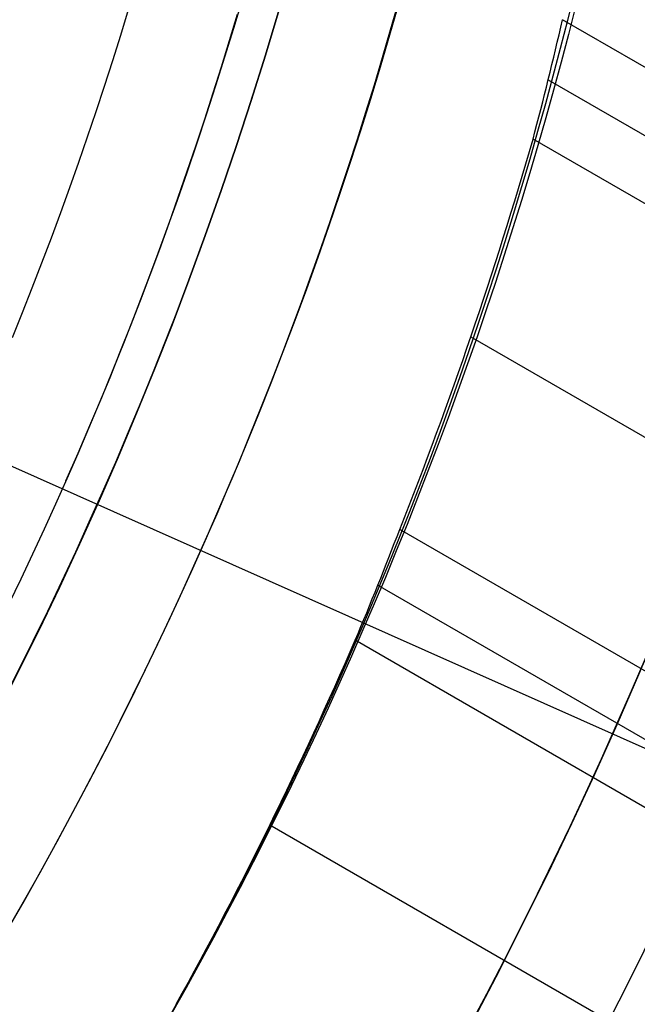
# Model space of a CAD drawing. Extents: x 19499 to 20475, y -6718 to -5871.
# Tile 44 of 60: x 20033.54 to 20041.66, y -6429.19 to -6416.25. Entities that reach past the tile are written whole.
import ezdxf

# ---------------------------------------------------------------- set-up
doc = ezdxf.new("R2010")
doc.units = 0
doc.layers.get('0').update_dxf_attribs({"linetype": 'CONTINUOUS'})
doc.layers.add('BLANCO_METALICO', color=7, linetype='CONTINUOUS')
doc.layers.add('COLOR', color=7, linetype='CONTINUOUS')

msp = doc.modelspace()

# ---------------------------------------------------------------- linework, layer by layer
for p, q in [((20452.96890354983, -6654.283767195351, 61.05514380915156), (20040.67939979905, -6416.248311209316, 61.05514380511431)), ((20040.49178077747, -6417.036754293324, 61.47808729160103), (20452.58059292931, -6654.956340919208, 61.47808729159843)), ((20452.19228230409, -6655.628914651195, 61.90103077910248), (20040.29174887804, -6417.818030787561, 61.90103077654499)), ((20039.47408409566, -6420.416806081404, 62.27136403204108), (20450.86256340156, -6657.932055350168, 62.27136403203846)), ((20032.84065805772, -6421.848807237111, 103.0882296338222), (20052.03060002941, -6430.392719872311, 89.05580518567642)), ((20449.53284449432, -6660.235196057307, 62.64169728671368), (20038.53930564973, -6422.947965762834, 62.64169728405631)), ((20038.25268527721, -6423.679250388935, 63.06464077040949), (20449.14453387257, -6660.907769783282, 63.0646407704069)), ((20448.7562232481, -6661.580343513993, 63.48758425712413), (20037.95455619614, -6424.403890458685, 63.48758425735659)), ((20036.83385633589, -6426.827708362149, 63.85791751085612), (20447.42650434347, -6663.883484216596, 63.8579175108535))]:
    msp.add_line(p, q)
at = {"extrusion": (0.112475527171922, 0.1948133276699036, 0.974370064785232)}
msp.add_lwpolyline([(-20545.72119684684, -4382.985045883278), (-20546.23174644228, -4382.676077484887), (-20546.74029225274, -4382.36241276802), (-20547.24677385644, -4382.044070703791), (-20547.75113102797, -4381.721071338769), (-20548.25330376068, -4381.393435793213), (-20548.75323228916, -4381.06118625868), (-20549.25085711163, -4380.724345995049), (-20549.74611901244, -4380.382939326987), (-20550.23895908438, -4380.036991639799), (-20550.72931875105, -4379.686529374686), (-20551.21713978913, -4379.331580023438), (-20551.70236435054, -4378.972172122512), (-20552.1849349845, -4378.608335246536), (-20552.66479465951, -4378.240100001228), (-20553.14188678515, -4377.867498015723), (-20553.6161552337, -4377.490561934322), (-20554.08754436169, -4377.109325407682), (-20554.55599903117, -4376.723823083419), (-20555.02146463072, -4376.334090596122), (-20555.48388709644, -4375.940164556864), (-20555.9432129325, -4375.542082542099), (-20556.3993892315, -4375.139883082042), (-20556.85236369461, -4374.73360564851), (-20557.30208465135, -4374.323290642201), (-20557.7485010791, -4373.908979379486), (-20558.19156262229, -4373.490714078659), (-20558.63121961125, -4373.068537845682), (-20559.06742308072, -4372.642494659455), (-20559.50012478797, -4372.212629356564), (-20559.92927723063, -4371.778987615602), (-20560.35483366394, -4371.341615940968), (-20560.77674811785, -4370.900561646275), (-20561.1949754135, -4370.455872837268), (-20561.60947117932, -4370.007598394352), (-20562.02019186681, -4369.555787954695), (-20562.42709476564, -4369.100491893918), (-20562.83013801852, -4368.641761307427), (-20563.22928063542, -4368.179647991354), (-20563.6244825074, -4367.71420442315), (-20564.0157044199, -4367.245483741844), (-20564.40290806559, -4366.773539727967), (-20564.78605605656, -4366.298426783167), (-20565.16511193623, -4365.820199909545), (-20565.54004019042, -4365.338914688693), (-20565.91080625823, -4364.854627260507), (-20566.27737654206, -4364.36739430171), (-20566.63971841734, -4363.877273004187), (-20566.99780024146, -4363.384321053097), (-20567.3515913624, -4362.888596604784), (-20567.70106212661, -4362.390158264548), (-20568.0461838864, -4361.889065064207), (-20568.38692900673, -4361.38537643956), (-20568.72327087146, -4360.879152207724), (-20569.05518388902, -4360.370452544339), (-20569.38264349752, -4359.85933796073), (-20569.70562616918, -4359.345869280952), (-20570.02410941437, -4358.830107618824), (-20570.33807178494, -4358.312114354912), (-20570.64749287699, -4357.791951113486), (-20570.9523533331, -4357.269679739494), (-20571.25263484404, -4356.745362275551), (-20571.54832014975, -4356.219060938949), (-20571.83939303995, -4355.690838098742), (-20572.12583835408, -4355.160756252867), (-20572.40764198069, -4354.628878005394), (-20572.68479085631, -4354.095266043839), (-20572.95727296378, -4353.559983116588), (-20573.22507732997, -4353.023092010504), (-20573.48819402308, -4352.48465552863), (-20573.74661414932, -4351.944736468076), (-20574.00032984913, -4351.403397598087), (-20574.24933429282, -4350.86070163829), (-20574.49362167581, -4350.316711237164), (-20574.73318721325, -4349.771488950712), (-20574.96802713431, -4349.22509722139), (-20575.19813867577, -4348.677598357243), (-20575.42352007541, -4348.129054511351), (-20575.64417056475, -4347.579527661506), (-20575.86009036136, -4347.029079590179), (-20576.07128066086, -4346.477771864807), (-20576.27774362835, -4345.925665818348), (-20576.47948238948, -4345.372822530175), (-20576.67650102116, -4344.819302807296), (-20576.86880454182, -4344.265167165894), (-20577.05639890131, -4343.710475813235), (-20577.23929097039, -4343.155288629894), (-20577.41748852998, -4342.599665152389), (-20577.59100025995, -4342.043664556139), (-20577.7598357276, -4341.487345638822), (-20577.92400537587, -4340.930766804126), (-20578.08352051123, -4340.373986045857), (-20578.23839329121, -4339.817060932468), (-20578.38863671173, -4339.260048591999), (-20578.53426459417, -4338.703005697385), (-20578.67529157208, -4338.145988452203), (-20578.81173307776, -4337.589052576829), (-20578.94360532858, -4337.032253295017), (-20579.07092531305, -4336.475645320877), (-20579.19371077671, -4335.919282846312), (-20579.31198020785, -4335.363219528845), (-20579.42575282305, -4334.807508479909), (-20579.53504855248, -4334.252202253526), (-20579.63988802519, -4333.697352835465), (-20579.7402925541, -4333.143011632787), (-20579.83628412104, -4332.589229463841), (-20579.92788536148, -4332.036056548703), (-20580.01511954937, -4331.483542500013), (-20580.09801058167, -4330.931736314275), (-20580.17658296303, -4330.380686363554), (-20580.25086179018, -4329.830440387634), (-20580.32087273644, -4329.281045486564), (-20580.38664203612, -4328.732548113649), (-20580.44819646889, -4328.184994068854), (-20580.50556334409, -4327.638428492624), (-20580.55877048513, -4327.092895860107), (-20580.60784621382, -4326.548439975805), (-20580.6528193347, -4326.00510396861), (-20580.69371911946, -4325.462930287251), (-20580.73057529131, -4324.921960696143), (-20580.76341800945, -4324.382236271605), (-20580.79227785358, -4323.843797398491), (-20580.81718580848, -4323.306683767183), (-20580.83817324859, -4322.770934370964), (-20580.85527192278, -4322.236587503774), (-20580.8685139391, -4321.703680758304), (-20580.87793174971, -4321.172251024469), (-20580.88355813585, -4320.642334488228), (-20580.88542619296, -4320.113966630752), (-20580.88362697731, -4319.595425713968), (-20580.87820832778, -4319.075392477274), (-20580.86913895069, -4318.553900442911), (-20580.85638784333, -4318.030983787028), (-20580.83992430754, -4317.506677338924), (-20580.81971796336, -4316.981016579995), (-20580.79573876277, -4316.454037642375), (-20580.76795700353, -4315.925777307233), (-20580.73634334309, -4315.396273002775), (-20580.70086881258, -4314.865562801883), (-20580.66150483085, -4314.333685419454), (-20580.61822321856, -4313.800680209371), (-20580.57099621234, -4313.266587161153), (-20580.51979647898, -4312.731446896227), (-20580.46459712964, -4312.195300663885), (-20580.40537173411, -4311.658190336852), (-20580.34209433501, -4311.120158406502), (-20580.2747394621, -4310.58124797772), (-20580.20328214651, -4310.041502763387), (-20580.12769793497, -4309.500967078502), (-20580.04796290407, -4308.959685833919), (-20579.96405367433, -4308.417704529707), (-20579.87594742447, -4307.875069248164), (-20579.78362190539, -4307.331826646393), (-20579.6870554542, -4306.788023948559), (-20579.5862270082, -4306.243708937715), (-20579.48111611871, -4305.698929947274), (-20579.3717029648, -4305.153735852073), (-20579.25796836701, -4304.608176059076), (-20579.1398938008, -4304.062300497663), (-20579.01746141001, -4303.516159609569), (-20578.89065402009, -4302.969804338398), (-20578.75945515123, -4302.4232861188), (-20578.62384903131, -4301.876656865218), (-20578.48382060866, -4301.329968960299), (-20578.33935556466, -4300.783275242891), (-20578.19044032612, -4300.23662899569), (-20578.03706207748, -4299.690083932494), (-20577.87920877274, -4299.143694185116), (-20577.71686914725, -4298.597514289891), (-20577.55003272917, -4298.051599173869), (-20577.37868985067, -4297.506004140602), (-20577.20283165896, -4296.960784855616), (-20577.02245012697, -4296.415997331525), (-20576.83753806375, -4295.871697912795), (-20576.64808912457, -4295.327943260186), (-20576.45409782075, -4294.784790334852), (-20576.25555952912, -4294.242296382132), (-20576.05247050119, -4293.700518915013), (-20575.84482787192, -4293.159515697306), (-20575.63262966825, -4292.619344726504), (-20575.41587481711, -4292.080064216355), (-20575.19456315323, -4291.54173257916), (-20574.96869542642, -4291.004408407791), (-20574.73827330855, -4290.468150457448), (-20574.50329940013, -4289.933017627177), (-20574.26377723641, -4289.399068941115), (-20574.01971129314, -4288.866363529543), (-20573.77110699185, -4288.334960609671), (-20573.51797070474, -4287.804919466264), (-20573.26030975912, -4287.276299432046), (-20572.99813244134, -4286.749159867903), (-20572.73144800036, -4286.22356014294), (-20572.46026665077, -4285.699559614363), (-20572.18459957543, -4285.177217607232), (-20571.90445892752, -4284.656593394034), (-20571.61985783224, -4284.137746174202), (-20571.33081038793, -4283.62073505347), (-20571.0373316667, -4283.105619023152), (-20570.73943771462, -4282.592456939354), (-20570.43714555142, -4282.081307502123), (-20570.13047316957, -4281.572229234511), (-20569.819439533, -4281.065280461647), (-20569.50406457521, -4280.560519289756), (-20569.18436919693, -4280.058003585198), (-20568.86037526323, -4279.55779095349), (-20568.53210560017, -4279.059938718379), (-20568.19958399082, -4278.564503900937), (-20567.86283517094, -4278.071543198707), (-20567.52188482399, -4277.581112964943), (-20567.1767595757, -4277.093269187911), (-20566.82748698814, -4276.608067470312), (-20566.47409555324, -4276.125563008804), (-20566.11661468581, -4275.645810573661), (-20565.75507471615, -4275.168864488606), (-20565.38950688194, -4274.694778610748), (-20565.0199433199, -4274.223606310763), (-20564.64641705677, -4273.755400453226), (-20564.26896199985, -4273.290213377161), (-20563.88761292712, -4272.828096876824), (-20563.50240547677, -4272.369102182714), (-20563.11337613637, -4271.913279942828), (-20562.72056223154, -4271.460680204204), (-20562.3240019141, -4271.011352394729), (-20561.92373414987, -4270.565345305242), (-20561.51979870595, -4270.122707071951), (-20561.11223613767, -4269.683485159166), (-20560.70108777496, -4269.247726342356), (-20560.28639570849, -4268.815476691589), (-20559.86820277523, -4268.386781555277), (-20559.44655254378, -4267.96168554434), (-20559.0214892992, -4267.540232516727), (-20558.5930580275, -4267.122465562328), (-20558.16130439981, -4266.708426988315), (-20557.72627475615, -4266.298158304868), (-20557.28801608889, -4265.891700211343), (-20556.8465760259, -4265.489092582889), (-20556.40200281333, -4265.090374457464), (-20555.95434529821, -4264.695584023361), (-20555.50365291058, -4264.304758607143), (-20555.04997564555, -4263.917934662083), (-20554.59336404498, -4263.535147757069), (-20554.13386917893, -4263.156432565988), (-20553.67154262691, -4262.781822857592), (-20553.20643645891, -4262.411351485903), (-20552.7386032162, -4262.045050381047), (-20552.26809589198, -4261.682950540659), (-20551.79496791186, -4261.325082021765), (-20551.31927311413, -4260.971473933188), (-20550.84106572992, -4260.622154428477), (-20550.36040036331, -4260.277150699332), (-20549.87733197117, -4259.936488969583), (-20549.39191584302, -4259.600194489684), (-20548.90420758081, -4259.268291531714), (-20548.41426307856, -4258.940803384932), (-20547.92213850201, -4258.617752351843), (-20547.42789026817, -4258.299159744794), (-20546.93157502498, -4257.9850458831)], dxfattribs=at)
at = {"extrusion": (0.112475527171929, 0.1948133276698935, 0.9743700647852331)}
msp.add_lwpolyline([(-20544.81033906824, -4257.985045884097), (-20545.33140868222, -4258.289837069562), (-20545.85052834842, -4258.599487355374), (-20546.36763479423, -4258.913978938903), (-20546.88266491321, -4259.233292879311), (-20547.39555578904, -4259.557409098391), (-20547.90624471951, -4259.886306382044), (-20548.41466924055, -4260.219962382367), (-20548.9207671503, -4260.558353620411), (-20549.42447653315, -4260.901455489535), (-20549.92573578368, -4261.249242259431), (-20550.42448363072, -4261.60168708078), (-20550.92065916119, -4261.958761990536), (-20551.41420184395, -4262.320437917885), (-20551.90505155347, -4262.686684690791), (-20552.39314859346, -4263.057471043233), (-20552.87843372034, -4263.432764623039), (-20553.3608481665, -4263.812532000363), (-20553.84033366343, -4264.196738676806), (-20554.31683246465, -4264.585349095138), (-20554.79028736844, -4264.978326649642), (-20555.26064174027, -4265.375633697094), (-20555.72783953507, -4265.777231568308), (-20556.19182531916, -4266.183080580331), (-20556.65254429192, -4266.593140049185), (-20557.10994230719, -4267.007368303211), (-20557.56396589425, -4267.425722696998), (-20558.01456227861, -4267.848159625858), (-20558.46167940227, -4268.274634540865), (-20558.90526594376, -4268.705101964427), (-20559.34527133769, -4269.139515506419), (-20559.78164579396, -4269.577827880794), (-20560.21434031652, -4270.019990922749), (-20560.64330672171, -4270.465955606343), (-20561.06849765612, -4270.915672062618), (-20561.48986661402, -4271.369089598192), (-20561.90736795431, -4271.82615671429), (-20562.32095691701, -4272.286821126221), (-20562.73058963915, -4272.751029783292), (-20563.13622317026, -4273.218728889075), (-20563.53781548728, -4273.689863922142), (-20563.93532550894, -4274.164379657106), (-20564.3287131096, -4274.642220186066), (-20564.71793913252, -4275.123328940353), (-20565.10296540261, -4275.607648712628), (-20565.48375473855, -4276.095121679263), (-20565.86027096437, -4276.58568942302), (-20566.23247892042, -4277.079292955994), (-20566.60034447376, -4277.575872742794), (-20566.96383452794, -4278.075368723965), (-20567.32291703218, -4278.577720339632), (-20567.67756098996, -4279.082866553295), (-20568.02773646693, -4279.590745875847), (-20568.37341459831, -4280.101296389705), (-20568.71456759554, -4280.61445577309), (-20569.05116875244, -4281.13016132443), (-20569.38319245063, -4281.648349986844), (-20569.71061416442, -4282.168958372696), (-20570.033410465, -4282.691922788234), (-20570.35155902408, -4283.217179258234), (-20570.66503861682, -4283.744663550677), (-20570.97382912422, -4284.27431120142), (-20571.27791153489, -4284.806057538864), (-20571.57726794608, -4285.339837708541), (-20571.8718815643, -4285.875586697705), (-20572.16173670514, -4286.413239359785), (-20572.44681879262, -4286.952730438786), (-20572.72711435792, -4287.493994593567), (-20573.00261103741, -4288.036966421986), (-20573.27329757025, -4288.581580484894), (-20573.53916379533, -4289.127771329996), (-20573.80020064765, -4289.675473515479), (-20574.0564001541, -4290.224621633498), (-20574.3077554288, -4290.775150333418), (-20574.55426066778, -4291.326994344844), (-20574.79591114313, -4291.880088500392), (-20575.03270319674, -4292.434367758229), (-20575.26463423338, -4292.989767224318), (-20575.49170271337, -4293.546222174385), (-20575.71390814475, -4294.103668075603), (-20575.93125107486, -4294.662040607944), (-20576.14373308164, -4295.22127568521), (-20576.35135676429, -4295.781309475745), (-20576.55412573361, -4296.342078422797), (-20576.75204460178, -4296.903519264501), (-20576.94511897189, -4297.465569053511), (-20577.1333554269, -4298.02816517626), (-20577.31676151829, -4298.59124537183), (-20577.49534575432, -4299.15474775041), (-20577.66911758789, -4299.718610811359), (-20577.83808740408, -4300.282773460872), (-20578.00226650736, -4300.847175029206), (-20578.16166710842, -4301.411755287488), (-20578.31630231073, -4301.976454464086), (-20578.4661860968, -4302.541213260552), (-20578.61133331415, -4303.105972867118), (-20578.75175966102, -4303.670674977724), (-20578.88748167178, -4304.235261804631), (-20579.01851670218, -4304.799676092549), (-20579.1448829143, -4305.363861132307), (-20579.26659926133, -4305.927760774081), (-20579.38368547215, -4306.491319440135), (-20579.49616203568, -4307.054482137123), (-20579.60405018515, -4307.617194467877), (-20579.70737188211, -4308.179402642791), (-20579.80614980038, -4308.741053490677), (-20579.90040730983, -4309.302094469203), (-20579.99016846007, -4309.862473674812), (-20580.07545796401, -4310.422139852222), (-20580.15630118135, -4310.981042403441), (-20580.232724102, -4311.539131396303), (-20580.30475332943, -4312.09635757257), (-20580.37241606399, -4312.652672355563), (-20580.43574008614, -4313.20802785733), (-20580.49475373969, -4313.762376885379), (-20580.54948591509, -4314.315672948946), (-20580.59996603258, -4314.867870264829), (-20580.64622402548, -4315.418923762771), (-20580.68829032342, -4315.968789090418), (-20580.72619583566, -4316.517422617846), (-20580.75997193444, -4317.064781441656), (-20580.78965043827, -4317.610823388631), (-20580.81526359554, -4318.15550701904), (-20580.83684406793, -4318.698791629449), (-20580.85442491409, -4319.240637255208), (-20580.8680395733, -4319.781004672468), (-20580.87772184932, -4320.319855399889), (-20580.88350589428, -4320.857151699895), (-20580.88542619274, -4321.392856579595), (-20580.88367452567, -4321.904499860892), (-20580.87839934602, -4322.417596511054), (-20580.86957058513, -4322.932114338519), (-20580.85715844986, -4323.448020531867), (-20580.84113343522, -4323.965281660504), (-20580.82146633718, -4324.483863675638), (-20580.79812826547, -4325.003731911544), (-20580.77109065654, -4325.524851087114), (-20580.74032528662, -4326.047185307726), (-20580.70580428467, -4326.570698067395), (-20580.66750014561, -4327.095352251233), (-20580.6253857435, -4327.621110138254), (-20580.57943434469, -4328.147933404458), (-20580.5296196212, -4328.675783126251), (-20580.47591566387, -4329.204619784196), (-20580.41829699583, -4329.734403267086), (-20580.3567385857, -4330.265092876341), (-20580.29121586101, -4330.796647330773), (-20580.22170472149, -4331.32902477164), (-20580.14818155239, -4331.862182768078), (-20580.07062323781, -4332.396078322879), (-20579.98900717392, -4332.930667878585), (-20579.90331128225, -4333.465907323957), (-20579.81351402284, -4334.00175200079), (-20579.71959440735, -4334.538156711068), (-20579.62153201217, -4335.075075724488), (-20579.51930699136, -4335.612462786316), (-20579.41290008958, -4336.150271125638), (-20579.30229265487, -4336.688453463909), (-20579.18746665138, -4337.226962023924), (-20579.0684046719, -4337.765748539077), (-20578.94508995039, -4338.30476426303), (-20578.81750637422, -4338.843959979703), (-20578.68563849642, -4339.383286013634), (-20578.54947154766, -4339.922692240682), (-20578.4089914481, -4340.462128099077), (-20578.26418481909, -4341.001542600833), (-20578.11503899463, -4341.540884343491), (-20577.96154203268, -4342.080101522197), (-20577.80368272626, -4342.619141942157), (-20577.64145061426, -4343.157953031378), (-20577.47483599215, -4343.696481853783), (-20577.30382992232, -4344.234675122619), (-20577.12842424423, -4344.772479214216), (-20576.94861158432, -4345.309840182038), (-20576.76438536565, -4345.84670377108), (-20576.5757398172, -4346.383015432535), (-20576.38266998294, -4346.918720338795), (-20576.18517173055, -4347.453763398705), (-20575.98324175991, -4347.988089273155), (-20575.77687761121, -4348.521642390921), (-20575.56607767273, -4349.05436696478), (-20575.35084118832, -4349.586207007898), (-20575.1311682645, -4350.117106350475), (-20574.90705987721, -4350.647008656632), (-20574.67851787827, -4351.175857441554), (-20574.44554500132, -4351.703596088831), (-20574.20814486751, -4352.230167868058), (-20573.96632199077, -4352.755515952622), (-20573.72008178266, -4353.279583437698), (-20573.46943055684, -4353.802313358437), (-20573.21437553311, -4354.323648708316), (-20572.95492484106, -4354.843532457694), (-20572.69108752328, -4355.361907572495), (-20572.42287353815, -4355.878717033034), (-20572.1502937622, -4356.393903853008), (-20571.873359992, -4356.907411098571), (-20571.59208494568, -4357.419181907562), (-20571.30648226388, -4357.929159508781), (-20571.01656651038, -4358.437287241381), (-20570.72235317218, -4358.943508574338), (-20570.42385865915, -4359.44776712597), (-20570.12110030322, -4359.95000668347), (-20569.81409635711, -4360.450171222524), (-20569.50286599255, -4360.948204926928), (-20569.18742929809, -4361.444052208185), (-20568.86780727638, -4361.937657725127), (-20568.54402184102, -4362.428966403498), (-20568.21609581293, -4362.917923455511), (-20567.88405291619, -4363.40447439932), (-20567.54791777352, -4363.888565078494), (-20567.20771590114, -4364.37014168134), (-20566.86347370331, -4364.849150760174), (-20566.51521846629, -4365.325539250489), (-20566.16297835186, -4365.799254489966), (-20565.80678239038, -4366.270244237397), (-20565.44666047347, -4366.738456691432), (-20565.08264334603, -4367.203840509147), (-20564.71476259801, -4367.66634482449), (-20564.34305065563, -4368.12591926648), (-20563.96754077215, -4368.582513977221), (-20563.58826701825, -4369.036079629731), (-20563.20526427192, -4369.486567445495), (-20562.81856820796, -4369.933929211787), (-20562.42821528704, -4370.378117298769), (-20562.03424274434, -4370.819084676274), (-20561.6366885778, -4371.256784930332), (-20561.23559153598, -4371.691172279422), (-20560.83099110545, -4372.122201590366), (-20560.42292749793, -4372.549828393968), (-20560.0114416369, -4372.974008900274), (-20559.59657514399, -4373.394700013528), (-20559.17837032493, -4373.811859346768), (-20558.75687015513, -4374.225445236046), (-20558.33211826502, -4374.635416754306), (-20557.90415892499, -4375.041733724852), (-20557.47303703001, -4375.444356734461), (-20557.03879808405, -4375.84324714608), (-20556.60148818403, -4376.238367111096), (-20556.16115400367, -4376.629679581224), (-20555.71784277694, -4377.017148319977), (-20555.27160228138, -4377.400737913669), (-20554.82248082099, -4377.780413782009), (-20554.37052720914, -4378.156142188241), (-20553.91579075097, -4378.527890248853), (-20553.45832122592, -4378.895625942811), (-20552.99816886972, -4379.259318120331), (-20552.53538435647, -4379.618936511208), (-20552.0700187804, -4379.974451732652), (-20551.60212363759, -4380.32583529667), (-20551.13175080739, -4380.673059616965), (-20550.65895253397, -4381.016098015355), (-20550.18378140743, -4381.354924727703), (-20549.70629034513, -4381.68951490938), (-20549.22653257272, -4382.019844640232), (-20548.74456160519, -4382.345890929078), (-20548.26043122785, -4382.66763171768), (-20547.77419547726, -4382.985045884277)], dxfattribs=at)
at = {"extrusion": (0.1124755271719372, 0.1948133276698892, 0.9743700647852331)}
msp.add_lwpolyline([(-20551.17138497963, -4257.985045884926), (-20551.64679980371, -4258.320163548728), (-20552.11996327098, -4258.659354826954), (-20552.59082622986, -4259.002596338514), (-20553.0593398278, -4259.349863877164), (-20553.52545552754, -4259.701132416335), (-20553.98912512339, -4260.05637611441), (-20554.45030075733, -4260.415568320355), (-20554.90893493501, -4260.778681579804), (-20555.36498054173, -4261.145687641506), (-20555.81839085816, -4261.516557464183), (-20556.26911957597, -4261.891261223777), (-20556.71712081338, -4262.26976832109), (-20557.16234913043, -4262.652047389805), (-20557.60475954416, -4263.038066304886), (-20558.04430754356, -4263.427792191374), (-20558.48094910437, -4263.821191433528), (-20558.91464070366, -4264.218229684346), (-20559.34533933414, -4264.618871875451), (-20559.77300251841, -4265.023082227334), (-20560.19758832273, -4265.43082425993), (-20560.61905537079, -4265.842060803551), (-20561.03736285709, -4266.256754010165), (-20561.45247056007, -4266.674865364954), (-20561.86433885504, -4267.096355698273), (-20562.27292872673, -4267.521185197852), (-20562.67820178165, -4267.949313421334), (-20563.08012026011, -4268.38069930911), (-20563.4786470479, -4268.81530119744), (-20563.87374568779, -4269.253076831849), (-20564.26538039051, -4269.693983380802), (-20564.65351604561, -4270.137977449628), (-20565.03811823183, -4270.585015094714), (-20565.41915322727, -4271.035051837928), (-20565.79658801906, -4271.488042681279), (-20566.17039031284, -4271.943942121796), (-20566.54052854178, -4272.402704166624), (-20566.90697187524, -4272.864282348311), (-20567.26969022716, -4273.328629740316), (-20567.62865426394, -4273.795698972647), (-20567.98383541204, -4274.265442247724), (-20568.33520586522, -4274.737811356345), (-20568.68273859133, -4275.212757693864), (-20569.02640733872, -4275.690232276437), (-20569.36618664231, -4276.170185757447), (-20569.70205182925, -4276.652568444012), (-20570.03397902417, -4277.137330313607), (-20570.36194515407, -4277.624421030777), (-20570.68592795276, -4278.113789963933), (-20571.00590596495, -4278.605386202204), (-20571.32185854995, -4279.099158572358), (-20571.63376588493, -4279.595055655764), (-20571.94160896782, -4280.093025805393), (-20572.24536961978, -4280.593017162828), (-20572.5450304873, -4281.094977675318), (-20572.8405750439, -4281.598855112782), (-20573.13198759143, -4282.104597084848), (-20573.41925326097, -4282.612151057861), (-20573.70235801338, -4283.121464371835), (-20573.98128863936, -4283.632484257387), (-20574.25603275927, -4284.145157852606), (-20574.52657882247, -4284.65943221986), (-20574.79291610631, -4285.175254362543), (-20575.05503471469, -4285.692571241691), (-20575.31292557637, -4286.211329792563), (-20575.56658044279, -4286.731476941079), (-20575.81599188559, -4287.252959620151), (-20576.06115329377, -4287.775724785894), (-20576.30205887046, -4288.299719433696), (-20576.5387036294, -4288.824890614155), (-20576.771083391, -4289.351185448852), (-20576.99919477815, -4289.878551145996), (-20577.22303521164, -4290.406935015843), (-20577.44260290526, -4290.936284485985), (-20577.6578968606, -4291.466547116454), (-20577.86891686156, -4291.997670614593), (-20578.07566346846, -4292.529602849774), (-20578.27813801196, -4293.062291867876), (-20578.47634258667, -4293.595685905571), (-20578.6702800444, -4294.129733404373), (-20578.85995398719, -4294.664383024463), (-20579.0453687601, -4295.19958365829), (-20579.22652944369, -4295.735284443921), (-20579.40344184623, -4296.271434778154), (-20579.57611249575, -4296.807984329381), (-20579.74454863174, -4297.344883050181), (-20579.9087581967, -4297.882081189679), (-20580.06874982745, -4298.419529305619), (-20580.22453284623, -4298.957178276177), (-20580.37611725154, -4299.49497931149), (-20580.52351370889, -4300.032883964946), (-20580.66673354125, -4300.570844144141), (-20580.80578871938, -4301.108812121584), (-20580.94069185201, -4301.646740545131), (-20581.07145617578, -4302.184582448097), (-20581.19809554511, -4302.722291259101), (-20581.32062442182, -4303.259820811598), (-20581.43905786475, -4303.797125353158), (-20581.55341151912, -4304.334159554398), (-20581.66370160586, -4304.870878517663), (-20581.76994491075, -4305.40723778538), (-20581.87215877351, -4305.943193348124), (-20581.97036107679, -4306.47870165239), (-20582.06457023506, -4307.013719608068), (-20582.15480518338, -4307.548204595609), (-20582.24108536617, -4308.082114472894), (-20582.32343072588, -4308.615407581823), (-20582.40186169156, -4309.148042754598), (-20582.4763991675, -4309.679979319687), (-20582.54706452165, -4310.211177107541), (-20582.61387957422, -4310.741596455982), (-20582.67686658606, -4311.271198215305), (-20582.7360482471, -4311.799943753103), (-20582.79144766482, -4312.327794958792), (-20582.84308835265, -4312.854714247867), (-20582.89099421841, -4313.380664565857), (-20582.93518955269, -4313.905609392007), (-20582.97569901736, -4314.429512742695), (-20583.01254763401, -4314.952339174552), (-20583.04576077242, -4315.474053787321), (-20583.07536413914, -4315.994622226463), (-20583.10138376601, -4316.514010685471), (-20583.12384599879, -4317.03218590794), (-20583.14277748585, -4317.549115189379), (-20583.15820516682, -4318.064766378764), (-20583.17015626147, -4318.579107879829), (-20583.17865825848, -4319.092108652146), (-20583.18373890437, -4319.603738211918), (-20583.18542619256, -4320.113966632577), (-20583.18367871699, -4320.633215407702), (-20583.17841649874, -4321.153914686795), (-20583.1696100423, -4321.67603291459), (-20583.15723011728, -4322.199537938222), (-20583.14124777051, -4322.724397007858), (-20583.12163433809, -4323.250576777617), (-20583.09836145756, -4323.778043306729), (-20583.07140108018, -4324.306762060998), (-20583.04072548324, -4324.836697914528), (-20583.00630728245, -4325.367815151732), (-20582.96811944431, -4325.900077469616), (-20582.9261352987, -4326.433447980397), (-20582.88032855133, -4326.967889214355), (-20582.83067329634, -4327.503363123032), (-20582.77714402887, -4328.039831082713), (-20582.71971565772, -4328.577253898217), (-20582.65836351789, -4329.115591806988), (-20582.59306338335, -4329.654804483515), (-20582.52379147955, -4330.194851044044), (-20582.4505244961, -4330.735690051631), (-20582.37323959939, -4331.277279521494), (-20582.29191444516, -4331.819576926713), (-20582.20652719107, -4332.362539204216), (-20582.11705650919, -4332.906122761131), (-20582.02348159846, -4333.450283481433), (-20581.92578219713, -4333.99497673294), (-20581.82393859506, -4334.540157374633), (-20581.71793164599, -4335.085779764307), (-20581.60774277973, -4335.631797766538), (-20581.49335401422, -4336.178164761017), (-20581.37474796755, -4336.724833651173), (-20581.25190786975, -4337.271756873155), (-20581.12481757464, -4337.818886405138), (-20580.99346157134, -4338.366173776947), (-20580.8578249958, -4338.913570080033), (-20580.71789364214, -4339.46102597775), (-20580.57365397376, -4340.008491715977), (-20580.42509313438, -4340.555917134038), (-20580.27219895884, -4341.103251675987), (-20580.11495998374, -4341.650444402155), (-20579.95336545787, -4342.197444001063), (-20579.78740535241, -4342.744198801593), (-20579.61707037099, -4343.290656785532), (-20579.44235195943, -4343.836765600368), (-20579.26324231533, -4344.382472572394), (-20579.07973439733, -4344.927724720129), (-20578.8918219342, -4345.472468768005), (-20578.69949943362, -4346.016651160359), (-20578.50276219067, -4346.560218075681), (-20578.30160629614, -4347.103115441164), (-20578.09602864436, -4347.645288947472), (-20577.88602694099, -4348.186684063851), (-20577.67159971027, -4348.727246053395), (-20577.45274630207, -4349.266919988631), (-20577.22946689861, -4349.805650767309), (-20577.00176252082, -4350.343383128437), (-20576.76963503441, -4350.88006166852), (-20576.53308715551, -4351.415630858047), (-20576.29212245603, -4351.950035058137), (-20576.04674536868, -4352.48321853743), (-20575.79696119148, -4353.015125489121), (-20575.54277609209, -4353.545700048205), (-20575.2841971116, -4354.074886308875), (-20575.02123216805, -4354.602628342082), (-20574.75389005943, -4355.128870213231), (-20574.48218046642, -4355.65355600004), (-20574.20611395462, -4356.176629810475), (-20573.92570197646, -4356.69803580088), (-20573.64095687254, -4357.217718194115), (-20573.35189187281, -4357.735621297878), (-20573.05852109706, -4358.25168952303), (-20572.76085955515, -4358.765867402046), (-20572.45892314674, -4359.27809960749), (-20572.15272866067, -4359.788330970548), (-20571.84229377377, -4360.296506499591), (-20571.52763704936, -4360.802571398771), (-20571.20877793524, -4361.306471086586), (-20570.88573676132, -4361.808151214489), (-20570.55853473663, -4362.307557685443), (-20570.22719394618, -4362.804636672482), (-20569.89173734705, -4363.299334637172), (-20569.5521887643, -4363.791598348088), (-20569.20857288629, -4364.281374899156), (-20568.86091525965, -4364.768611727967), (-20568.50924228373, -4365.253256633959), (-20568.15358120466, -4365.735257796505), (-20567.79396010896, -4366.214563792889), (-20567.43040791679, -4366.691123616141), (-20567.06295437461, -4367.164886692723), (-20566.69163004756, -4367.635802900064), (-20566.3164663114, -4368.103822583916), (-20565.93749534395, -4368.568896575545), (-20565.55475011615, -4369.030976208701), (-20565.16826438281, -4369.490013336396), (-20564.77807267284, -4369.945960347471), (-20564.38421027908, -4370.398770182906), (-20563.98671324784, -4370.848396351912), (-20563.58561836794, -4371.294792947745), (-20563.18096315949, -4371.737914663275), (-20562.77278586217, -4372.177716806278), (-20562.36112542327, -4372.614155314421), (-20561.94602148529, -4373.047186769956), (-20561.52751437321, -4373.476768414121), (-20561.1056450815, -4373.902858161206), (-20560.68045526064, -4374.325414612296), (-20560.25198720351, -4374.744397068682), (-20559.82028383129, -4375.159765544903), (-20559.3853886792, -4375.571480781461), (-20558.9473458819, -4375.979504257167), (-20558.50620015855, -4376.383798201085), (-20558.06199679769, -4376.784325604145), (-20557.61478164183, -4377.181050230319), (-20557.16460107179, -4377.573936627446), (-20556.71150199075, -4377.962950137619), (-20556.25553180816, -4378.348056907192), (-20555.7967384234, -4378.729223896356), (-20555.33517020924, -4379.106418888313), (-20554.8708759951, -4379.479610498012), (-20554.40390505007, -4379.848768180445), (-20553.93430706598, -4380.213862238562), (-20553.46213214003, -4380.574863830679), (-20552.98743075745, -4380.931744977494), (-20552.51025377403, -4381.284478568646), (-20552.03065239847, -4381.633038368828), (-20551.54867817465, -4381.977399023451), (-20551.06438296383, -4382.317536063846), (-20550.57781892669, -4382.653425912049), (-20550.08903850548, -4382.985045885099)], dxfattribs=at)
at = {"extrusion": (0.1124755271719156, 0.1948133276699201, 0.9743700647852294)}
msp.add_lwpolyline([(-20551.92900245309, -4382.985045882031), (-20552.39493319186, -4382.647722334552), (-20552.85859259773, -4382.306462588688), (-20553.31993379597, -4381.961290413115), (-20553.77891022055, -4381.612230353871), (-20554.2354756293, -4381.259307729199), (-20554.68958411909, -4380.902548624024), (-20555.14119014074, -4380.541979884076), (-20555.59024851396, -4380.177629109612), (-20556.03671444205, -4379.809524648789), (-20556.48054352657, -4379.437695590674), (-20556.92169178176, -4379.062171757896), (-20557.36011564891, -4378.682983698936), (-20557.79577201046, -4378.300162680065), (-20558.22861820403, -4377.913740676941), (-20558.6586120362, -4377.523750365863), (-20559.08571179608, -4377.130225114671), (-20559.50987626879, -4376.733198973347), (-20559.93106474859, -4376.332706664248), (-20560.34923705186, -4375.928783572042), (-20560.76435352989, -4375.52146573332), (-20561.17637508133, -4375.110789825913), (-20561.5852631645, -4374.696793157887), (-20561.99097980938, -4374.279513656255), (-20562.39348762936, -4373.858989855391), (-20562.79274983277, -4373.435260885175), (-20563.188730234, -4373.008366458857), (-20563.58139326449, -4372.578346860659), (-20563.97070398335, -4372.145242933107), (-20564.35662808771, -4371.709096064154), (-20564.7391319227, -4371.269948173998), (-20565.11818249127, -4370.827841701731), (-20565.49374746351, -4370.382819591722), (-20565.86579518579, -4369.934925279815), (-20566.23429468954, -4369.484202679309), (-20566.59921569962, -4369.030696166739), (-20566.9605286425, -4368.574450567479), (-20567.31820465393, -4368.115511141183), (-20567.67221558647, -4367.653923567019), (-20568.02253401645, -4367.189733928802), (-20568.36913325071, -4366.722988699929), (-20568.71198733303, -4366.253734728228), (-20569.05107105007, -4365.782019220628), (-20569.386359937, -4365.307889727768), (-20569.71783028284, -4364.831394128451), (-20570.04545913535, -4364.352580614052), (-20570.36922430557, -4363.871497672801), (-20570.68910437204, -4363.388194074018), (-20571.00507868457, -4362.902718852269), (-20571.31712736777, -4362.415121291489), (-20571.62523132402, -4361.925450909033), (-20571.92937223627, -4361.433757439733), (-20572.22953257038, -4360.94009081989), (-20572.52569557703, -4360.444501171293), (-20572.81784529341, -4359.947038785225), (-20573.1059665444, -4359.447754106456), (-20573.39004494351, -4358.946697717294), (-20573.67006689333, -4358.443920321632), (-20573.94601958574, -4357.93947272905), (-20574.21789100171, -4357.433405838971), (-20574.48566991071, -4356.925770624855), (-20574.74934586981, -4356.416618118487), (-20575.00890922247, -4355.905999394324), (-20575.26435109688, -4355.39396555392), (-20575.51566340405, -4354.880567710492), (-20575.76283883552, -4354.365856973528), (-20576.00587086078, -4353.849884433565), (-20576.24475372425, -4353.332701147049), (-20576.4794824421, -4352.81435812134), (-20576.71005279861, -4352.294906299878), (-20576.93646134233, -4351.774396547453), (-20577.15870538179, -4351.25287963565), (-20577.37678298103, -4350.730406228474), (-20577.59069295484, -4350.207026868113), (-20577.8004348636, -4349.682791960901), (-20578.00600900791, -4349.157751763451), (-20578.20741642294, -4348.631956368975), (-20578.4046588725, -4348.105455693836), (-20578.59773884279, -4347.578299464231), (-20578.78665953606, -4347.050537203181), (-20578.97142486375, -4346.522218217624), (-20579.15203943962, -4345.993391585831), (-20579.32850857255, -4345.464106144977), (-20579.50083825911, -4344.934410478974), (-20579.66903517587, -4344.404352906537), (-20579.8331066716, -4343.873981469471), (-20579.99306075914, -4343.343343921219), (-20580.14890610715, -4342.812487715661), (-20580.30065203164, -4342.281459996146), (-20580.44830848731, -4341.750307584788), (-20580.59188605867, -4341.219076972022), (-20580.73139595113, -4340.687814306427), (-20580.86684998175, -4340.156565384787), (-20580.99826056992, -4339.625375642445), (-20581.12564072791, -4339.094290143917), (-20581.24900405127, -4338.563353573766), (-20581.36836470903, -4338.032610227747), (-20581.48373743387, -4337.502104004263), (-20581.59513751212, -4336.971878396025), (-20581.70258077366, -4336.441976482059), (-20581.8060835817, -4335.912440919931), (-20581.90566282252, -4335.383313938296), (-20582.00133589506, -4334.854637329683), (-20582.09312070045, -4334.326452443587), (-20582.18103563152, -4333.798800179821), (-20582.26509956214, -4333.271720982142), (-20582.34533183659, -4332.745254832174), (-20582.42175225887, -4332.219441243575), (-20582.49438108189, -4331.694319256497), (-20582.56323899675, -4331.169927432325), (-20582.62834712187, -4330.646303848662), (-20582.68972699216, -4330.123486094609), (-20582.74740054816, -4329.601511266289), (-20582.80139012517, -4329.080415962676), (-20582.85171844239, -4328.560236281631), (-20582.89840859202, -4328.041007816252), (-20582.94148402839, -4327.522765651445), (-20582.98096855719, -4327.005544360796), (-20583.01688632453, -4326.489378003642), (-20583.04926180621, -4325.974300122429), (-20583.07811979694, -4325.460343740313), (-20583.10348539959, -4324.947541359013), (-20583.1253840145, -4324.435924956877), (-20583.14384132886, -4323.925525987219), (-20583.1588833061, -4323.416375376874), (-20583.17053617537, -4322.908503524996), (-20583.17882642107, -4322.401940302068), (-20583.18378077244, -4321.896715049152), (-20583.18542619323, -4321.39285657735), (-20583.18363339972, -4320.86691804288), (-20583.17823445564, -4320.339491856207), (-20583.16919871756, -4319.810610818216), (-20583.15649582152, -4319.280308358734), (-20583.1400956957, -4318.748618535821), (-20583.11996857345, -4318.215576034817), (-20583.0960850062, -4317.681216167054), (-20583.06841587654, -4317.145574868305), (-20583.03693241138, -4316.608688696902), (-20583.0016061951, -4316.070594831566), (-20582.96240918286, -4315.531331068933), (-20582.91931371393, -4314.990935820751), (-20582.87229252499, -4314.449448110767), (-20582.82131876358, -4313.90690757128), (-20582.76636600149, -4313.363354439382), (-20582.70740824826, -4312.818829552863), (-20582.6444199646, -4312.273374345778), (-20582.57737607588, -4311.727030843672), (-20582.5062519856, -4311.179841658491), (-20582.43102358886, -4310.631849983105), (-20582.35166728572, -4310.083099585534), (-20582.26815999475, -4309.533634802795), (-20582.18047916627, -4308.983500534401), (-20582.08860279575, -4308.432742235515), (-20581.99250943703, -4307.881405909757), (-20581.89217821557, -4307.329538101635), (-20581.78758884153, -4306.777185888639), (-20581.67872162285, -4306.224396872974), (-20581.56555747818, -4305.671219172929), (-20581.4480779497, -4305.117701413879), (-20581.32626521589, -4304.563892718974), (-20581.20010210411, -4304.009842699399), (-20581.06957210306, -4303.45560144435), (-20580.93465937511, -4302.901219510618), (-20580.79534876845, -4302.346747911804), (-20580.65162582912, -4301.792238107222), (-20580.50347681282, -4301.237741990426), (-20580.35088869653, -4300.683311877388), (-20580.19384918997, -4300.129000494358), (-20580.0323467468, -4299.574860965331), (-20579.86637057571, -4299.020946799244), (-20579.69591065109, -4298.467311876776), (-20579.52095772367, -4297.914010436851), (-20579.34150333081, -4297.361097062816), (-20579.15753980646, -4296.808626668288), (-20578.96906029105, -4296.256654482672), (-20578.77605874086, -4295.70523603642), (-20578.57852993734, -4295.154427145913), (-20578.37646949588, -4294.604283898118), (-20578.16987387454, -4294.05486263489), (-20577.95874038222, -4293.506219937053), (-20577.74306718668, -4292.958412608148), (-20577.52285332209, -4292.411497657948), (-20577.29809869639, -4291.865532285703), (-20577.06880409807, -4291.320573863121), (-20576.83497120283, -4290.776679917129), (-20576.59660257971, -4290.233908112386), (-20576.35370169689, -4289.692316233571), (-20576.10627292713, -4289.151962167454), (-20575.85432155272, -4288.612903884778), (-20575.59785377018, -4288.075199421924), (-20575.33687669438, -4287.5389068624), (-20575.07139836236, -4287.004084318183), (-20574.80142773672, -4286.470789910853), (-20574.5269747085, -4285.939081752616), (-20574.24805009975, -4285.409017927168), (-20573.96466566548, -4284.880656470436), (-20573.6768340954, -4284.354055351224), (-20573.384569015, -4283.82927245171), (-20573.08788498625, -4283.306365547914), (-20572.78679750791, -4282.785392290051), (-20572.48132301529, -4282.266410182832), (-20572.17147887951, -4281.749476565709), (-20571.85728340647, -4281.234648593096), (-20571.53875583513, -4280.721983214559), (-20571.21591633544, -4280.211537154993), (-20570.88878600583, -4279.703366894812), (-20570.55738687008, -4279.197528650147), (-20570.22174187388, -4278.694078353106), (-20569.88187488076, -4278.193071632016), (-20569.53781066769, -4277.694563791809), (-20569.18957492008, -4277.198609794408), (-20568.83719422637, -4276.705264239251), (-20568.48069607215, -4276.214581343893), (-20568.12010883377, -4275.726614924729), (-20567.75546177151, -4275.24141837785), (-20567.38678502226, -4274.759044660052), (-20567.01410959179, -4274.279546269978), (-20566.63746734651, -4273.802975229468), (-20566.25689100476, -4273.329383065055), (-20565.8724141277, -4272.858820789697), (-20565.48407110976, -4272.391338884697), (-20565.09189716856, -4271.926987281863), (-20564.69592833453, -4271.465815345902), (-20564.29620143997, -4271.007871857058), (-20563.89275410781, -4270.553204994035), (-20563.48562473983, -4270.101862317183), (-20563.07485250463, -4269.653890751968), (-20562.66047732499, -4269.209336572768), (-20562.24253986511, -4268.768245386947), (-20561.82108151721, -4268.330662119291), (-20561.39614438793, -4267.896630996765), (-20560.96777128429, -4267.466195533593), (-20560.53600569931, -4267.039398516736), (-20560.10089179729, -4266.616281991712), (-20559.66247439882, -4266.196887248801), (-20559.22079896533, -4265.781254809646), (-20558.77591158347, -4265.369424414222), (-20558.32785894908, -4264.96143500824), (-20557.87668835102, -4264.557324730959), (-20557.4224476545, -4264.157130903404), (-20556.96518528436, -4263.760890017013), (-20556.50495020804, -4263.368637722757), (-20556.04179191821, -4262.980408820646), (-20555.5757604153, -4262.59623724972), (-20555.10690618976, -4262.216156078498), (-20554.63528020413, -4261.840197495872), (-20554.16093387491, -4261.46839280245), (-20553.6839190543, -4261.100772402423), (-20553.20428801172, -4260.737365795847), (-20552.7220934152, -4260.378201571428), (-20552.23738831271, -4260.023307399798), (-20551.75022611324, -4259.672710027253), (-20551.26066056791, -4259.326435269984), (-20550.76874575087, -4258.984508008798), (-20550.2745360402, -4258.646952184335), (-20549.77808609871, -4258.313790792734), (-20549.27945085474, -4257.985045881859)], dxfattribs=at)
for points in [[(20033.44247000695, -6428.107800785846), (20033.62859294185, -6427.781410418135), (20033.81241746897, -6427.453734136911), (20033.99393260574, -6427.124787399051), (20034.17312736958, -6426.794585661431), (20034.34999077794, -6426.463144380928), (20034.52451184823, -6426.13047901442), (20034.6966795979, -6425.796605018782), (20034.86648304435, -6425.461537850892), (20035.03391120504, -6425.125292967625), (20035.19895309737, -6424.787885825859), (20035.36159773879, -6424.449331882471), (20035.52183414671, -6424.109646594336), (20035.67965133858, -6423.768845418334), (20035.83503833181, -6423.426943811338), (20035.98798414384, -6423.083957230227), (20036.13847779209, -6422.739901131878), (20036.286508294, -6422.394790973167), (20036.43206466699, -6422.048642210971), (20036.57513592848, -6421.701470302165), (20036.71571109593, -6421.353290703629), (20036.85377918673, -6421.004118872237), (20036.9893308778, -6420.653970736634), (20037.12236348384, -6420.302864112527), (20037.25287597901, -6419.950817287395), (20037.38086733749, -6419.59784854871), (20037.50633653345, -6419.243976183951), (20037.62928254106, -6418.88921848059), (20037.7497043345, -6418.533593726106), (20037.86760088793, -6418.177120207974), (20037.98297117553, -6417.819816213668), (20038.09581417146, -6417.461700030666), (20038.2061288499, -6417.102789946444), (20038.31391418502, -6416.743104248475), (20038.41916915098, -6416.382661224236), (20038.52189272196, -6416.021479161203)], [(20033.44886708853, -6420.42365288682), (20033.58058174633, -6420.097419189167), (20033.70994734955, -6419.770255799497), (20033.83695516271, -6419.442177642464), (20033.96160266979, -6419.113201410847), (20034.08388890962, -6418.783344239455), (20034.20381292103, -6418.452623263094), (20034.32137374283, -6418.121055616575), (20034.43657041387, -6417.788658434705), (20034.54940197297, -6417.455448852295), (20034.65986745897, -6417.121444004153), (20034.76796591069, -6416.786661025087), (20034.87369636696, -6416.451117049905), (20034.97705786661, -6416.114829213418)], [(20033.40698668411, -6423.91985238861), (20033.56358747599, -6423.593879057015), (20033.71786952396, -6423.266816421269), (20033.86982225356, -6422.938679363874), (20034.01943509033, -6422.609482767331), (20034.16669745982, -6422.279241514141), (20034.31159878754, -6421.947970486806), (20034.45412849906, -6421.615684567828), (20034.59427601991, -6421.282398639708), (20034.73203077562, -6420.948127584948), (20034.86738219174, -6420.612886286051), (20035.00031969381, -6420.276689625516), (20035.13083430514, -6419.939552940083), (20035.25892344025, -6419.601493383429), (20035.38458611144, -6419.262528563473), (20035.50782133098, -6418.922676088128), (20035.62862811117, -6418.581953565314), (20035.74700546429, -6418.240378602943), (20035.86295240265, -6417.897968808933), (20035.97646793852, -6417.5547417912), (20036.0875510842, -6417.210715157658), (20036.19620085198, -6416.865906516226), (20036.30241625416, -6416.520333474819), (20036.40619630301, -6416.174013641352)]]:
    msp.add_lwpolyline(points)
at = {"extrusion": (0, 0, -1)}
for centre, radius, start, end in [((-19986.97575810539, -6401.428438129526, -89.37470231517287), 70.9424557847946, 329.9999999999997, 149.9999999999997), ((-19986.97575810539, -6401.428438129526, -46.50000292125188), 70.9424557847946, 329.9999999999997, 149.9999999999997), ((-19986.97575810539, -6401.428438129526, -89.37470231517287), 70.94245578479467, 149.9999999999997, 329.9999999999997), ((-19986.97575810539, -6401.428438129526, -46.50000292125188), 70.94245578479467, 149.9999999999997, 329.9999999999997), ((-19986.97575810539, -6401.428438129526, -88.12500292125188), 52.0912327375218, 149.9999999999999, 329.9999999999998), ((-19986.97575810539, -6401.428438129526, -62.12500292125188), 47.0345567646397, 150.0000000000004, 330.0000000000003)]:
    msp.add_arc(centre, radius, start, end, dxfattribs=at)
for centre, radius, start, end in [((19986.97575810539, -6401.428438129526, 89.37470231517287), 73.2424557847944, 30.00000000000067, 210.0000000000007), ((19986.97575814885, -6401.428438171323, 88.63012703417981), 71.44457953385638, 30.0000000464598, 209.9999999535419), ((19986.97575810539, -6401.428438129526, 89.05580518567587), 71.21139006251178, 29.99999999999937, 209.9999999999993), ((19986.97575810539, -6401.428438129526, 89.37470231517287), 73.2424557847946, 210.0000000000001, 30.00000000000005), ((19986.97575809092, -6401.428438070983, 88.63012703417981), 71.44457953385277, 210.0000000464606, 29.99999995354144), ((19986.97575810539, -6401.428438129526, 89.05580518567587), 71.21139006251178, 209.9999999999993, 29.99999999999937), ((19986.97575810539, -6401.428438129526, 67.12500292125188), 53.5819397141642, 210.0000000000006, 30.00000000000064), ((19986.97575810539, -6401.428438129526, 65.62055118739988), 53.58193971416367, 209.999999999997, 29.99999999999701), ((19986.97575810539, -6401.428438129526, 67.12500292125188), 52.0912327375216, 210.0000000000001, 30.00000000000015), ((19986.97575810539, -6401.428438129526, 77.62500292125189), 52.09123273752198, 210.0000000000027, 30.00000000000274), ((19986.97575810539, -6401.428438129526, 46.50000292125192), 71.74245578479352, 300.0000653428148, 7.500000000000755), ((19986.97575810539, -6401.428438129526, 62.12500292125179), 51.59084318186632, 336.1247352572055, 4.285714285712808), ((19986.97575810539, -6401.42843812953, 88.12500292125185), 70.93945536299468, 254.9999999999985, 345.0000000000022)]:
    msp.add_arc(centre, radius, start, end)
at = {"extrusion": (-0.1124755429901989, -0.1948133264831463, -0.9743700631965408)}
msp.add_arc((20509.94268767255, -4320.442589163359, -1065.605924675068), 56.0000000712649, 334.5735870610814, 25.3274262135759, dxfattribs=at)
at = {"extrusion": (0.1124755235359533, 0.1948134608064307, 0.9743700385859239)}
msp.add_arc((-20509.94434933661, -4320.435009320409, 1064.690542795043), 56.00000007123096, 154.672583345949, 205.4263646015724, dxfattribs=at)
at = {"extrusion": (0.2391349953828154, 0.4141937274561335, 0.8782129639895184)}
msp.add_arc((-20506.00977358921, -3875.25527551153, 2188.477390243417), 59.92566450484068, 193.3766239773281, 195.121388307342, dxfattribs=at)
at = {"extrusion": (0.06896081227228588, 0.1194436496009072, 0.9904431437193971)}
msp.add_arc((-20509.52650091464, -4397.497957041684, 676.7366406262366), 56.41656606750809, 188.2560155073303, 193.8148317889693, dxfattribs=at)
at = {"extrusion": (0.2391349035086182, 0.4141937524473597, 0.8782129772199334)}
msp.add_arc((-20505.70169335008, -3875.719155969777, 2186.581995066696), 60.24062942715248, 186.2924583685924, 187.9878476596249, dxfattribs=at)
at = {"extrusion": (0.06896082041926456, 0.1194436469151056, 0.9904431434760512)}
msp.add_arc((-20509.50492042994, -4397.551590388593, 677.360398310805), 56.43808444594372, 181.0391784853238, 186.5048958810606, dxfattribs=at)
at = {"layer": 'BLANCO_METALICO', "extrusion": (0, 0, -1)}
for centre, radius, start, end in [((-19986.97549488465, -6401.428438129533, -171.6470783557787), 99.4999999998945, 179.9999999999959, 4.189765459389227e-12), ((-19986.97549488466, -6401.428438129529, -170.8389899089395), 99.49999999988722, 179.9999999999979, 2.094882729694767e-12), ((-19986.97549488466, -6401.428438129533, -169.280901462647), 99.49999999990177, 179.9999999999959, 4.189765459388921e-12), ((-19986.97549488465, -6401.428438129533, -171.6470783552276), 99.09999999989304, 179.9999999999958, 4.206676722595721e-12), ((-19986.97549488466, -6401.428438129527, -170.0309014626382), 98.69999999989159, 179.9999999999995, 5.279656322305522e-13), ((-19986.97549488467, -6401.428438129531, -168.5309014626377), 98.69999999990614, 179.9999999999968, 3.167793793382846e-12), ((-19986.97549488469, -6401.428438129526, -167.2309014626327), 98.19999999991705, 180, 0), ((-19986.97549488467, -6401.428438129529, -168.0309014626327), 98.19999999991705, 179.9999999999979, 2.122615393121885e-12)]:
    msp.add_arc(centre, radius, start, end, dxfattribs=at)
at = {"layer": 'BLANCO_METALICO'}
for centre, radius, start, end in [((19986.97549488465, -6401.428438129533, 170.030901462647), 99.49999999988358, 179.9999999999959, 4.189765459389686e-12), ((19986.97549488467, -6401.428438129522, 168.5309014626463), 99.49999999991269, 180.0000000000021, 359.9999999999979), ((19986.97549488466, -6401.428438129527, 171.6470783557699), 98.69999999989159, 179.9999999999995, 5.279656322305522e-13), ((19986.97549488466, -6401.428438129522, 170.8389899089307), 98.69999999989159, 180.0000000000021, 359.9999999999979)]:
    msp.add_arc(centre, radius, start, end, dxfattribs=at)
at = {"layer": 'COLOR', "extrusion": (0, 0, -1)}
for centre, radius, start, end in [((-19986.97576523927, -6401.428455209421, 10.54089386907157), 152.392098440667, 333.3815781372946, 153.3815781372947), ((-19986.97576523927, -6401.428455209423, -32.97295255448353), 75.00000000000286, 63.38157813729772, 243.3815781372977), ((-19986.97576523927, -6401.428455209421, -18.68835025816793), 83.81579491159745, 333.3815781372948, 153.3815781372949), ((-19986.97576523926, -6401.428455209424, -43.50000292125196), 73.00000000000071, 63.38157813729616, 243.3815781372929), ((-19986.97576523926, -6401.428455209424, -43.50000292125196), 73.00000000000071, 63.38157813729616, 243.3815781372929), ((-19986.97576523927, -6401.428455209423, -33.3991820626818), 72.99999999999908, 63.38157813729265, 243.3815781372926), ((-19986.97576523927, -6401.428455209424, -43.50000292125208), 75.00000000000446, 63.38157813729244, 243.3815781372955), ((-19986.97576523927, -6401.428455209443, -26.2000005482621), 61.09154780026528, 333.3815781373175, 153.3815781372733), ((-19986.97576523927, -6401.428455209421, 10.54089386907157), 152.3920984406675, 153.381578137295, 333.381578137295), ((-19986.98386759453, -6401.424412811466, -28.2000005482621), 59.50000000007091, 333.381578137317, 153.3815781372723), ((-19986.98386759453, -6401.424412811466, -26.2000005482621), 59.50000000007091, 333.381578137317, 153.3815781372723), ((-19986.98386759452, -6401.424412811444, -27.2000005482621), 59.50000000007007, 333.381578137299, 153.3815781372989), ((-19986.97576523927, -6401.428455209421, -18.68835025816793), 83.81579491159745, 153.3815781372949, 333.3815781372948), ((-19986.97576523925, -6401.428455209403, -26.2000005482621), 61.09154780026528, 153.3815781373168, 333.3815781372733), ((-19986.98386759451, -6401.424412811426, -28.2000005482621), 59.50000000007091, 153.3815781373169, 333.3815781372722), ((-19986.98386759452, -6401.424412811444, -27.2000005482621), 59.5000000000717, 153.3815781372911, 333.3815781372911)]:
    msp.add_arc(centre, radius, start, end, dxfattribs=at)
at = {"layer": 'COLOR'}
for centre, radius, start, end in [((19986.97576523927, -6401.428455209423, -35.79999945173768), 153, 26.61842186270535, 206.618421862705), ((19986.97576523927, -6401.428455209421, -11.46081713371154), 152.9999999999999, 26.61842186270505, 206.6184218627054), ((19986.97576523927, -6401.428455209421, -23.63040829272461), 153.0000000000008, 26.61842186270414, 206.6184218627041), ((19986.97576523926, -6401.428455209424, -10.90949982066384), 152.8342956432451, 26.61842186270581, 206.6184218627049), ((19986.97576523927, -6401.428455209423, -35.79999945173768), 150, 26.61842186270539, 206.618421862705), ((19986.97576523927, -6401.428455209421, -11.46081713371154), 153, 206.6184218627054, 26.61842186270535), ((19986.97576523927, -6401.428455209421, -35.79999945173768), 153, 206.6184218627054, 26.61842186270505), ((19986.97576523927, -6401.428455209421, -23.63040829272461), 153.0000000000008, 206.618421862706, 26.61842186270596), ((19986.97576523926, -6401.428455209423, -10.90949982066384), 152.8342956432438, 206.6184218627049, 26.6184218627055), ((19986.97576523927, -6401.428455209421, -35.79999945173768), 150, 206.6184218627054, 26.61842186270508), ((19986.9757652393, -6401.428455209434, 22.44590218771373), 74.99999999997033, 296.618421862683, 26.61842186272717), ((19986.98386759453, -6401.424412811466, 26.2000005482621), 59.50000000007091, 206.6184218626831, 26.61842186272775), ((19986.97576523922, -6401.428455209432, 28.20000054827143), 61.50000000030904, 298.4605049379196, 339.7905058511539), ((19986.97576523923, -6401.428455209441, 29.25000054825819), 61.50000000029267, 298.4605049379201, 339.790505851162), ((19986.97576523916, -6401.428455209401, 30.30000054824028), 61.50000000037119, 308.0039200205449, 339.7905058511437), ((19986.9757652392, -6401.428455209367, 23.29836120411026), 73.00000000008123, 298.2173843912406, 340.0317555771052)]:
    msp.add_arc(centre, radius, start, end, dxfattribs=at)

doc.saveas('drawing.dxf')
